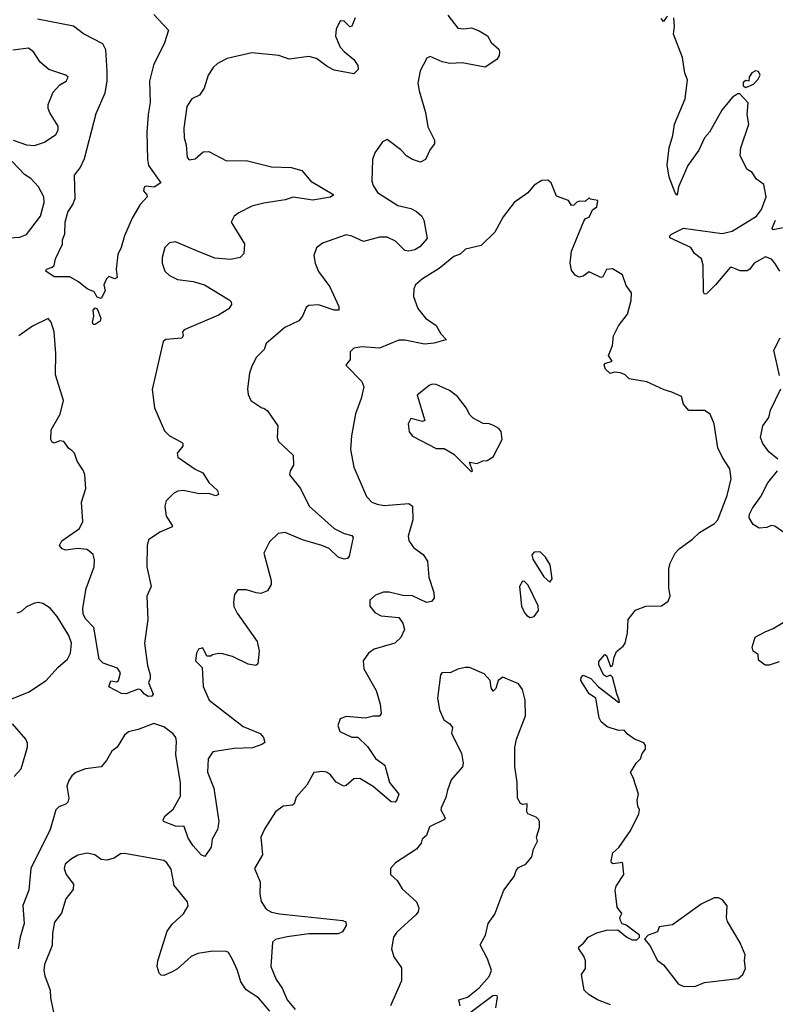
# Model space of a CAD drawing. Extents: x 2293139 to 2515392, y 824115 to 1006937.
# Tile 254 of 256: x 2350880 to 2354736, y 991302 to 996329. Entities that reach past the tile are written whole.
import ezdxf

# ---------------------------------------------------------------- set-up
doc = ezdxf.new("R2010")
doc.units = 0

msp = doc.modelspace()

# ---------------------------------------------------------------- linework, layer by layer
at = {"layer": '0CON10XD'}
for points in [[(2352591.8, 996338.2), (2352575, 996295.8), (2352565, 996292.5), (2352535, 996321.2), (2352515, 996322.5), (2352495, 996280), (2352490.8, 996245), (2352515, 996189.2), (2352535, 996165.6), (2352585, 996125.7), (2352605.7, 996095), (2352606.2, 996075), (2352585, 996052.9), (2352485, 996071.3), (2352449.6, 996089.6), (2352395, 996130.5), (2352355, 996140), (2352255, 996126.9), (2352202.5, 996145), (2352065, 996160), (2351939.1, 996130.9), (2351888.8, 996105), (2351866.7, 996085), (2351842, 996045), (2351820.3, 995979.7), (2351796.8, 995943.2), (2351758.8, 995925), (2351732, 995885), (2351716.9, 995775), (2351718.6, 995725), (2351729.4, 995689.4), (2351733.8, 995625), (2351745, 995613.8), (2351775, 995617.5), (2351816.1, 995653.9), (2351845, 995656), (2351935, 995608.9), (2352035, 995610), (2352165, 995577.8), (2352265, 995574.3), (2352318.7, 995558.7), (2352366, 995505), (2352482.5, 995435), (2352466.6, 995423.4), (2352375, 995407.8), (2352275, 995422.5), (2352235, 995408.8), (2352125, 995392.7), (2352065, 995376.2), (2351997.4, 995342.6), (2351973.8, 995325), (2351958.8, 995295), (2352027.5, 995185), (2352023.8, 995135), (2352005, 995114.2), (2351955, 995104.2), (2351875, 995111.4), (2351787.5, 995147.5), (2351675, 995194.4), (2351645, 995190), (2351621.1, 995165), (2351606.9, 995115), (2351607.1, 995085), (2351620, 995045), (2351645, 995023.3), (2351685, 995002.7), (2351765, 994991.9), (2351823.3, 994975), (2351949.2, 994899.2), (2351958.8, 994888.8), (2351960.8, 994875), (2351947, 994853), (2351895, 994821.1), (2351718.8, 994745), (2351710, 994735), (2351713.8, 994715), (2351706.9, 994703.1), (2351625, 994695.7), (2351611.2, 994685), (2351555, 994440), (2351567, 994347), (2351619.5, 994229.5), (2351644.2, 994204.2), (2351705, 994172.5), (2351712.5, 994165), (2351711.7, 994151.7), (2351682.9, 994115), (2351686, 994095), (2351775, 994034.4), (2351815, 994016), (2351845.5, 993965.5), (2351889.2, 993925), (2351894, 993905), (2351881.4, 993898.6), (2351845, 993909.4), (2351795, 993907.8), (2351715, 993925.6), (2351687.4, 993922.6), (2351665, 993910.6), (2351627.9, 993872.1), (2351620, 993845), (2351626.9, 993795), (2351658.8, 993745), (2351655, 993737.5), (2351595, 993713.3), (2351536.4, 993673.6), (2351529.5, 993645), (2351527.8, 993535), (2351551.2, 993435), (2351529.2, 993385), (2351533, 993267), (2351515.8, 993145), (2351531.1, 993031.1), (2351546, 992984), (2351546.1, 992963.9), (2351537.5, 992945), (2351560.8, 992885), (2351553.8, 992875), (2351535, 992873.8), (2351516.5, 992885), (2351497.6, 992907.6), (2351485, 992911.5), (2351444, 992895), (2351425, 992886.7), (2351398.6, 992888.6), (2351335, 992922.5), (2351345, 992953.3), (2351375, 992948.8), (2351383.3, 992955), (2351393.8, 992995), (2351378.8, 993018.8), (2351305, 993044), (2351285.8, 993065), (2351258.2, 993225), (2351215, 993270.9), (2351204.3, 993295), (2351202.7, 993325), (2351219.8, 993425), (2351259.5, 993535), (2351261.1, 993571.1), (2351255, 993598), (2351224.5, 993624.5), (2351175, 993628.5), (2351115, 993620), (2351097.1, 993627.1), (2351083.5, 993645), (2351095, 993667.5), (2351185, 993731.5), (2351202.4, 993767.6), (2351194.9, 993865), (2351216.7, 993935), (2351211.6, 994005), (2351205.8, 994025), (2351172.9, 994075), (2351159.5, 994115), (2351145, 994129.4), (2351129.8, 994139.8), (2351105, 994175.6), (2351085, 994178.1), (2351055, 994167.5), (2351045, 994172), (2351038.6, 994185), (2351040, 994235), (2351086.7, 994315), (2351102.9, 994385), (2351062.5, 994515), (2351064.6, 994625), (2351056, 994735), (2351041.2, 994785), (2351025, 994803.3), (2350945, 994764.4), (2350875, 994715.5)], [(2351564.4, 996354.4), (2351638.8, 996275), (2351619.1, 996210.9), (2351563.3, 996096.7), (2351541.5, 996015), (2351546.3, 995906.3), (2351534.5, 995845), (2351528.9, 995755), (2351531.9, 995615), (2351537.5, 995585), (2351600, 995495), (2351566.1, 995473.9), (2351525, 995478.6), (2351515, 995473.3), (2351510.8, 995455), (2351528.8, 995435), (2351530, 995425), (2351494.3, 995385.7), (2351454, 995315), (2351413.8, 995225), (2351397.5, 995165), (2351380.7, 995129.3), (2351372.5, 995055), (2351377.1, 995012.9), (2351365, 995006.2), (2351335, 995017.5), (2351322.5, 995005), (2351308.8, 994975), (2351315.5, 994945), (2351295, 994904.7), (2351275, 994912.7), (2351259.8, 994939.8), (2351224.3, 994955), (2351180.3, 994990.3), (2351135.7, 995015.7), (2351055, 995016.8), (2351012.5, 995045), (2351016.9, 995055), (2351045.4, 995064.6), (2351055.5, 995074.5), (2351062.4, 995107.6), (2351097.5, 995182.5), (2351098.1, 995205), (2351110.9, 995235), (2351112.6, 995295), (2351125, 995346.9), (2351150.5, 995385), (2351162.2, 995415), (2351158.8, 995535), (2351187.8, 995572.2), (2351210.1, 995619.9), (2351269.7, 995850.3), (2351316.5, 995955), (2351326.2, 996015), (2351326.3, 996066.3), (2351319.7, 996175), (2351304.7, 996204.7), (2351205, 996256.2), (2351155, 996295.6), (2350970.8, 996330.8)], [(2353065, 996352.5), (2353115, 996286.2), (2353145, 996281.2), (2353185, 996286.7), (2353225, 996272), (2353266.1, 996246.1), (2353285, 996212.5), (2353325, 996177.5), (2353328.8, 996165), (2353326.2, 996145), (2353314.2, 996125.8), (2353255, 996085.7), (2353138.1, 996108.1), (2353107.5, 996107.5)], [(2354183.3, 996346.7), (2354165, 996320), (2354152.5, 996335)], [(2354759.2, 995045), (2354733.3, 995085), (2354715.8, 995105.8), (2354685, 995117.5), (2354628.1, 995085), (2354605.3, 995054.7), (2354592.6, 995047.4), (2354556, 995046), (2354515, 995064.4), (2354505, 995063.1), (2354430, 994975), (2354385, 994930), (2354375, 994926.7), (2354368.3, 994938.3), (2354367.5, 995075), (2354358.1, 995108.1), (2354323.3, 995135), (2354303.8, 995165), (2354196.7, 995215), (2354196.7, 995225), (2354205.9, 995234.1), (2354266.4, 995263.6), (2354465, 995236.7), (2354515, 995248.8), (2354639.5, 995325), (2354665, 995360), (2354689.4, 995425), (2354677, 995487), (2354640, 995515), (2354618, 995548), (2354590, 995565), (2354557.1, 995635), (2354559.4, 995675), (2354600.8, 995795), (2354591.2, 995845), (2354597.5, 995905), (2354555, 995950), (2354545, 995950), (2354517, 995933), (2354462.7, 995867.3), (2354400, 995755), (2354374.2, 995725), (2354345, 995662.5), (2354289.2, 995585), (2354241.2, 995475), (2354235, 995432.5), (2354223.8, 995445), (2354194, 995525), (2354183, 995587), (2354193.3, 995675), (2354212, 995738), (2354221.2, 995795), (2354275.6, 995924.4), (2354288.3, 996021.7), (2354273.8, 996055), (2354261.2, 996135), (2354216.2, 996255), (2354222, 996295), (2354217.3, 996337.3)], [(2350845.7, 995714.3), (2350915, 995690), (2350955, 995687.1), (2351007.1, 995702.9), (2351065, 995742), (2351075.6, 995764.4), (2351075.7, 995785), (2351033.4, 995853.4), (2351024.6, 995875), (2351024.6, 995895), (2351051.1, 995958.9), (2351084.4, 995995.6), (2351117.5, 996015), (2351127.5, 996035), (2351115.9, 996045.9), (2351028.8, 996075), (2350985, 996112), (2350950, 996165), (2350925, 996183.3), (2350845, 996173.1)], [(2353107.5, 996107.5), (2353075, 996105.7), (2353035, 996114.2), (2352975, 996141.2), (2352957.7, 996132.3), (2352922.6, 996067.4), (2352911.9, 996005), (2352917.5, 995965), (2352950.6, 995855), (2352962, 995782), (2352997, 995713), (2352996, 995695), (2352973.6, 995666.4), (2352950.5, 995615), (2352925, 995601.5), (2352884.6, 995614.6), (2352855, 995632.5), (2352824.4, 995665), (2352755, 995716.5), (2352730.6, 995705), (2352691.4, 995648.6), (2352680, 995615), (2352676.7, 995505), (2352682.8, 995482.8), (2352705, 995446), (2352809.3, 995379.3), (2352875, 995364.5), (2352905, 995348.8), (2352932.5, 995325), (2352942.7, 995305), (2352958.4, 995211.6), (2352920.9, 995169.1), (2352896.1, 995153.9), (2352865, 995147.8), (2352845, 995150.6), (2352798.1, 995198.1), (2352755, 995218.8), (2352715, 995217.9), (2352635, 995195.5), (2352575, 995224.4), (2352545, 995230.6), (2352425, 995188), (2352395, 995163.3), (2352380, 995125), (2352387.5, 995085), (2352405, 995044), (2352461.9, 994965), (2352507.5, 994865), (2352508.8, 994845), (2352484.3, 994845.7), (2352405, 994872.5), (2352355, 994870), (2352341.4, 994858.6), (2352322.3, 994815), (2352305, 994792.1), (2352233.5, 994756.5), (2352138, 994675), (2352127.5, 994645), (2352086, 994605), (2352062.9, 994555), (2352052.5, 994525), (2352042.9, 994445), (2352045.8, 994415.8), (2352060, 994385), (2352115, 994346.7), (2352126.2, 994346.2), (2352145, 994332.5), (2352196.7, 994255), (2352194, 994195), (2352201.2, 994175), (2352275.9, 994105.9), (2352276.2, 994055), (2352260, 994025), (2352256.7, 994005), (2352312.9, 993935), (2352357.5, 993845), (2352485, 993731.9), (2352535.3, 993705.3), (2352575.4, 993695.4), (2352581.4, 993685), (2352560.8, 993589.2), (2352552.5, 993577.5), (2352535.6, 993574.4), (2352505, 993584.4), (2352458.5, 993628.5), (2352420.8, 993645), (2352322.6, 993672.6), (2352235, 993711.5), (2352198.8, 993705), (2352155, 993663.3), (2352125.8, 993605), (2352163.8, 993465), (2352163.3, 993445), (2352145, 993412.5), (2352110.7, 993399.3), (2352086.4, 993403.6), (2352037.7, 993417.7), (2351992.3, 993417.7), (2351975.9, 993394.1), (2351970, 993355), (2351973, 993333), (2351988.8, 993298.8), (2352091.2, 993155), (2352101.2, 993105), (2352095, 993040), (2352085, 993032.5), (2352045, 993038), (2351965, 993077.5), (2351915, 993091.2), (2351895, 993092.5), (2351863, 993087), (2351855, 993080), (2351835, 993080), (2351815, 993122.5), (2351792.5, 993115), (2351782.5, 993095), (2351777.5, 993055), (2351811.7, 993021.7), (2351816, 992925), (2351846, 992855), (2352020.6, 992720.6), (2352107.1, 992685), (2352124.4, 992665), (2352130.7, 992639.3), (2352115, 992628), (2352068.1, 992611.9), (2351975, 992608.8), (2351865, 992591.4), (2351841.8, 992555), (2351838.1, 992488.1), (2351871.1, 992405), (2351895.9, 992235), (2351888.9, 992195), (2351862.5, 992145), (2351856.4, 992103.6), (2351825, 992056.2), (2351805, 992065.6), (2351765, 992110.4), (2351740.1, 992150.1), (2351719.4, 992209.4), (2351675, 992212.3), (2351613.3, 992235), (2351612, 992245), (2351622.2, 992265), (2351662.3, 992297.7), (2351700.4, 992365), (2351699.7, 992435), (2351675.8, 992575), (2351680, 992645), (2351676.1, 992665), (2351663.3, 992683.3), (2351615, 992717.9), (2351565, 992735.5), (2351485, 992704.5), (2351435, 992693.6), (2351415, 992676.9), (2351377.5, 992615), (2351349.5, 992595), (2351323.1, 992546.9), (2351295, 992513.8), (2351215, 992504.5), (2351166, 992485), (2351145, 992467.8), (2351130, 992445), (2351119.6, 992415), (2351130.9, 992355), (2351125.5, 992335), (2351115, 992323.3), (2351079.3, 992310.7), (2351063.8, 992295), (2351034.6, 992194.6), (2350935.9, 991995), (2350926.1, 991885), (2350896.6, 991806.6), (2350901.9, 991715), (2350881.4, 991645), (2350872.5, 991585)], [(2354585, 995983.3), (2354625, 996000), (2354647.5, 996025), (2354657.5, 996045), (2354650, 996065), (2354635, 996067.5), (2354615, 996057.5), (2354602.5, 996035), (2354600, 996015), (2354585, 996017.5), (2354571.7, 996008.3), (2354571.7, 995991.7), (2354585, 995983.3)], [(2350825.4, 995214.6), (2350880.9, 995219.1), (2350915, 995232.5), (2350985.7, 995325), (2351004.3, 995395), (2351003.1, 995425), (2350976.5, 995475), (2350937.3, 995517.3), (2350905, 995538.8), (2350841.2, 995605)], [(2353945, 991730), (2353942.5, 991745), (2353952.5, 991765), (2353928.8, 991798.8), (2353918, 991885), (2353924.3, 991905), (2353962, 991965), (2353958.3, 992018.3), (2353955, 992026), (2353908.8, 992018.8), (2353900, 992025), (2353898.8, 992035), (2353906.2, 992075), (2353937.3, 992102.7), (2353999.1, 992190.9), (2354040, 992275), (2354043.3, 992295), (2354033.9, 992313.9), (2354031.2, 992345), (2354036.7, 992375), (2354010.5, 992460.5), (2353996.7, 992485), (2354025, 992532.5), (2354047.5, 992555), (2354056.7, 992583.3), (2354072.5, 992605), (2354073, 992623), (2354065, 992636.7), (2354017.5, 992655), (2353980.8, 992680.8), (2353965, 992702.5), (2353935, 992700), (2353878.3, 992718.3), (2353846.7, 992745), (2353837.5, 992765), (2353820, 992865), (2353785, 992887.5), (2353743.3, 992955), (2353745, 992970), (2353755, 992982.5), (2353795, 992966), (2353833.1, 992923.1), (2353935, 992843.8), (2353940, 992845), (2353938.8, 992855), (2353926.7, 992886.7), (2353905, 992972.5), (2353895, 992982.5), (2353875, 992973.5), (2353858.2, 992985), (2353834.5, 993035), (2353835, 993052.5), (2353865, 993088.8), (2353875, 993082.5), (2353895, 993027.5), (2353905, 993030), (2353912.9, 993075), (2353925, 993103.3), (2353959.7, 993130.3), (2353969.2, 993145), (2353981.9, 993198.1), (2353985, 993266.7), (2354022, 993315), (2354075, 993334.3), (2354155, 993336.7), (2354189.6, 993360.4), (2354199.1, 993385), (2354192.3, 993427.7), (2354191.4, 993525), (2354199.4, 993555), (2354224.4, 993605), (2354245, 993628.1), (2354313.7, 993676.3), (2354348.9, 993711.1), (2354425, 993756.5), (2354442.7, 993775), (2354489.5, 993900.5), (2354510.8, 993985), (2354503.5, 994035), (2354466.2, 994093.8), (2354443, 994143), (2354422.9, 994265), (2354402.5, 994315), (2354375, 994333.3), (2354293.9, 994333.9), (2354266.4, 994366.4), (2354256.7, 994405), (2354207.6, 994427.6), (2354168.3, 994438.3), (2354080.5, 994480.5), (2353990, 994495), (2353970, 994515), (2353945, 994526.7), (2353915, 994530), (2353893, 994523), (2353868.8, 994545), (2353862.9, 994565), (2353866.1, 994573.9), (2353902.5, 994585), (2353884.2, 994615), (2353904.5, 994665.5), (2353909.5, 994715), (2353935, 994766.2), (2353981.9, 994825), (2353999.4, 994895), (2354001.2, 994935), (2353975, 994972.5), (2353955.4, 995025.4), (2353905, 995057.5), (2353875, 995053.3), (2353855, 995016.2), (2353845, 995012.5), (2353785, 995040.8), (2353755, 995020), (2353735, 995013.8), (2353713.9, 995023.9), (2353695, 995050), (2353688.8, 995085), (2353695, 995147.5), (2353759.3, 995300.7), (2353767, 995313), (2353785, 995320), (2353802.5, 995357.5), (2353825, 995372.5), (2353830, 995405), (2353793, 995413), (2353785, 995420), (2353765, 995400), (2353738.3, 995401.7), (2353723, 995397), (2353708.3, 995381.7), (2353695, 995380), (2353680, 995405), (2353618.3, 995428.3), (2353592.5, 995495), (2353575, 995510), (2353545, 995507.5), (2353505, 995483.3), (2353473.3, 995445), (2353403.3, 995395), (2353347.7, 995322.3), (2353305, 995243.3), (2353235, 995176.2), (2353155, 995158), (2353127.6, 995132.4), (2353095, 995120), (2353021.1, 995058.9), (2352935, 995005.7), (2352900, 994975), (2352891.4, 994955), (2352890, 994915), (2352910.8, 994855), (2352950.8, 994805), (2353005, 994768), (2353029.2, 994725), (2353057.5, 994695), (2353053.6, 994693.6), (2352995, 994676.7), (2352945, 994672.9), (2352845, 994692.9), (2352815, 994692.1), (2352715, 994651.8), (2352625, 994659.4), (2352585, 994651.2), (2352566.1, 994633.9), (2352565.8, 994594.2), (2352544.4, 994565.6), (2352625, 994480.8), (2352635.7, 994455), (2352623.1, 994395), (2352593.8, 994316.2), (2352573.1, 994205), (2352568.1, 994135), (2352584.3, 994045), (2352649.2, 993895), (2352676.4, 993866.4), (2352704.6, 993854.6), (2352739.3, 993849.3), (2352865, 993858.6), (2352884.2, 993845), (2352886.2, 993775), (2352861.7, 993691.7), (2352865, 993667.5), (2352875, 993653.8), (2352890, 993635), (2352938, 993598), (2352961.2, 993565), (2352967.5, 993482.5), (2352993.1, 993405), (2352994.5, 993375), (2352981.7, 993358.3), (2352955, 993353.2), (2352885, 993387.5), (2352835, 993389.2), (2352765, 993406.2), (2352736.1, 993406.1), (2352695, 993391.2), (2352666.7, 993365), (2352666.7, 993335), (2352692.7, 993302.7), (2352725, 993286.2), (2352815, 993276.7), (2352835, 993247.5), (2352843.8, 993215), (2352824, 993175), (2352794.3, 993145.7), (2352688.8, 993115), (2352660, 993095), (2352632, 993055), (2352636, 993015), (2352698.6, 992905), (2352719.2, 992835), (2352723.6, 992786.4), (2352715, 992773.8), (2352685, 992773.8), (2352645, 992763.3), (2352545, 992772), (2352515, 992758.8), (2352503.1, 992725), (2352512.9, 992695), (2352575, 992666.2), (2352605.8, 992665.8), (2352655, 992618), (2352695, 992557.1), (2352742.7, 992522.7), (2352766.2, 992435), (2352814.6, 992375), (2352805, 992345.7), (2352795, 992334.5), (2352775, 992336.5), (2352683.6, 992413.6), (2352615, 992454.2), (2352585, 992454), (2352545, 992418.8), (2352533.9, 992416.1), (2352495, 992437.1), (2352465, 992474.3), (2352445, 992487.1), (2352425, 992490.6), (2352380, 992485), (2352345, 992421.2), (2352290.5, 992359.5), (2352280.8, 992325), (2352271.7, 992318.3), (2352225, 992314.3), (2352185.6, 992284.4), (2352130.3, 992199.7), (2352110, 992155), (2352119.2, 992065), (2352078, 991995), (2352106.9, 991926.9), (2352106, 991865), (2352112.5, 991827.5), (2352138, 991788), (2352165, 991772.2), (2352205, 991763.6), (2352529.4, 991729.4), (2352543.3, 991723.3), (2352546, 991705), (2352527, 991673), (2352505, 991661.5), (2352355, 991662.3), (2352245, 991647.5), (2352185, 991633.1), (2352170.2, 991619.8), (2352160.5, 991495), (2352188.7, 991428.7), (2352218.8, 991385), (2352245, 991325.8), (2352285, 991275.8)], [(2354775, 995266.8), (2354725, 995255.7), (2354719.6, 995265), (2354737.1, 995305)], [(2351265, 994772.7), (2351255, 994773.3), (2351250.9, 994785), (2351258.2, 994815), (2351254.1, 994845), (2351265, 994858), (2351275, 994852.2), (2351294.5, 994805), (2351290.2, 994789.8), (2351265, 994772.7)], [(2354757.3, 994512.7), (2354727.9, 994642.1), (2354760.8, 994705)], [(2353185, 994020), (2353190, 994025), (2353175, 994070), (2353215, 994062.5), (2353243, 994077), (2353265, 994077.5), (2353295, 994097.5), (2353341.2, 994185), (2353335.9, 994225.9), (2353325, 994242.5), (2353297.7, 994257.7), (2353275, 994266.2), (2353245, 994266.7), (2353193.3, 994295), (2353175, 994313.3), (2353160, 994345), (2353114, 994405), (2353073.8, 994435), (2353005, 994465.7), (2352985, 994467.5), (2352968.8, 994461.2), (2352907.7, 994412.3), (2352946.7, 994283.3), (2352935, 994276.7), (2352875, 994292.5), (2352862, 994265), (2352866.7, 994225), (2352885, 994203.3), (2353005, 994140), (2353045, 994140), (2353095, 994111.2), (2353185, 994020)], [(2354748.8, 994085), (2354702.2, 994122.2), (2354671.9, 994165), (2354660.5, 994195), (2354671.9, 994255), (2354701.7, 994298.3), (2354711.2, 994335), (2354764.1, 994444.1)], [(2354785, 993706.7), (2354733, 993743), (2354715, 993746.2), (2354693, 993737), (2354653, 993733), (2354622.3, 993752.3), (2354602.5, 993785), (2354604.3, 993805), (2354620, 993835), (2354662.5, 993895), (2354698, 993965), (2354746, 994025)], [(2353585, 993457.5), (2353596.2, 993475), (2353585.9, 993545.9), (2353562.5, 993585), (2353535, 993612.5), (2353505, 993610), (2353493.9, 993596.1), (2353498.8, 993575), (2353555, 993484), (2353585, 993457.5)], [(2353485, 993277.5), (2353505, 993282.5), (2353527.1, 993312.9), (2353525, 993336.7), (2353475, 993441.2), (2353455, 993461.2), (2353445, 993462.5), (2353430, 993435), (2353440, 993335), (2353455, 993300), (2353467, 993287), (2353485, 993277.5)], [(2350835, 992860), (2350925, 992896.2), (2351015, 992955.5), (2351075, 993021.9), (2351124.3, 993065), (2351139.4, 993095), (2351144.4, 993145), (2351130.8, 993185), (2351071.7, 993281.7), (2351035, 993324), (2350998.3, 993348.3), (2350975, 993354), (2350955, 993349.2), (2350915, 993331.4), (2350885, 993305.8), (2350865, 993298.6)], [(2354755, 993050), (2354705, 993034), (2354683.9, 993033.9), (2354649.3, 993059.3), (2354647.7, 993087.7), (2354623.3, 993105), (2354618, 993125), (2354633.6, 993176.4), (2354683, 993203), (2354725, 993220), (2354785, 993256.9)], [(2353127.2, 991295), (2353120, 991325), (2353165, 991338.2), (2353224.5, 991385.5), (2353275.4, 991445), (2353288.1, 991475), (2353266.2, 991535), (2353230, 991605), (2353256, 991655), (2353270, 991715), (2353305, 991762.5), (2353350, 991885), (2353403.3, 991955), (2353414, 991986), (2353425, 992000), (2353463, 992017), (2353493.8, 992055), (2353501.2, 992095), (2353522.5, 992135), (2353517.5, 992155), (2353532.5, 992205), (2353532.5, 992235), (2353526.4, 992246.4), (2353515, 992257.5), (2353472.5, 992275), (2353467.5, 992285), (2353470, 992325), (2353445, 992322.5), (2353435, 992327.5), (2353420, 992355), (2353418.8, 992435), (2353406.1, 992516.1), (2353406.1, 992613.9), (2353414.2, 992655.8), (2353461.2, 992775), (2353458.8, 992855), (2353445, 992910), (2353425, 992937.5), (2353345, 992972.5), (2353321.2, 992955), (2353310, 992915), (2353295, 992900), (2353285, 992917.5), (2353281.2, 992955), (2353249.2, 992989.2), (2353175, 993021.2), (2353155, 993021.2), (2353115, 993013.3), (2353076.4, 992993.6), (2353035, 992996.2), (2353026.7, 992985), (2353011.2, 992865), (2353022, 992805), (2353044.3, 992755), (2353075, 992734), (2353088.8, 992715), (2353083.8, 992685), (2353134, 992585), (2353143.6, 992533.6), (2353138.8, 992515), (2353082.3, 992447.7), (2353062, 992395), (2353055, 992357.5), (2353030, 992305), (2353028, 992295), (2353050.4, 992255), (2353047.1, 992245), (2352971.2, 992208.8), (2352956.2, 992163.8), (2352934.2, 992145), (2352929.2, 992125), (2352903.8, 992095), (2352797.5, 992025), (2352772.5, 991995), (2352772.5, 991965), (2352806.7, 991935), (2352831.7, 991891.7), (2352905, 991826), (2352915.8, 991795), (2352913.8, 991775), (2352901.2, 991758.8), (2352805, 991670), (2352788, 991645), (2352777.5, 991585), (2352788.8, 991545), (2352828.8, 991488.8), (2352827.9, 991422.1), (2352772, 991295)], [(2350852.2, 992465), (2350887.9, 992505), (2350920, 992615), (2350919.3, 992635), (2350910.4, 992655), (2350843.6, 992733.6)], [(2352156.6, 991266.6), (2352097.8, 991335), (2352035.3, 991375.3), (2352007.7, 991417.7), (2351990.9, 991475), (2351965, 991530.8), (2351945, 991566.2), (2351935, 991571.2), (2351865, 991574.2), (2351788.7, 991561.3), (2351755, 991545.8), (2351685, 991484), (2351654.2, 991465.8), (2351615, 991450), (2351601.2, 991451.2), (2351591.7, 991461.7), (2351581.2, 991495), (2351584.1, 991524.1), (2351631.5, 991675), (2351657.8, 991712.2), (2351715, 991763.8), (2351738.8, 991805), (2351735.8, 991825.8), (2351668.3, 991908.3), (2351652.9, 991992.9), (2351631.2, 992025), (2351615, 992035.6), (2351415, 992072.9), (2351395, 992071.2), (2351362.4, 992047.6), (2351325, 992037.8), (2351295, 992041.4), (2351262.5, 992065), (2351223.9, 992073.9), (2351175.9, 992064.1), (2351143.8, 992045), (2351112.4, 992017.6), (2351107.5, 991995), (2351117.5, 991965), (2351153.8, 991915), (2351152.3, 991887.7), (2351115, 991841.2), (2351093, 991767), (2351057.9, 991722.1), (2351046.7, 991665), (2351045, 991602.5), (2351005.5, 991505), (2351002.9, 991475), (2351007.6, 991447.6), (2351035.6, 991375), (2351037.5, 991335), (2351055.3, 991245.3)], [(2354325, 991392.5), (2354375, 991413.1), (2354545.4, 991434.6), (2354570, 991455), (2354584, 991485), (2354578.8, 991525), (2354582, 991555), (2354555.9, 991615.9), (2354491.2, 991725), (2354486.2, 991745), (2354490, 991805), (2354466.2, 991835), (2354445, 991845.8), (2354424.2, 991845.8), (2354357.2, 991812.8), (2354211.7, 991708.3), (2354142.5, 991697.5), (2354135, 991672.5), (2354087.5, 991655), (2354067.5, 991635), (2354095, 991602.5), (2354135, 991526.7), (2354165, 991503.3), (2354241.2, 991405), (2354265, 991394.2), (2354325, 991392.5)], [(2353895, 991299.2), (2353827.5, 991325), (2353785, 991351.2), (2353760, 991375), (2353746.7, 991455), (2353766.7, 991485), (2353766.7, 991525), (2353758.3, 991548.3), (2353733.3, 991585), (2353733.3, 991595), (2353757.5, 991615), (2353780, 991645), (2353825, 991666.7), (2353875, 991681.2), (2353931.7, 991681.7), (2353977.5, 991645), (2354005, 991631.2), (2354028.3, 991631.7), (2354042.5, 991645), (2354042.5, 991655), (2353975, 991706.7), (2353953.3, 991713.3), (2353945, 991730)], [(2353310, 991285), (2353318.3, 991338.3), (2353315.8, 991345.8), (2353307.5, 991347.5), (2353294.2, 991345), (2353165, 991247.8)]]:
    msp.add_lwpolyline(points, dxfattribs=at)

doc.saveas('drawing.dxf')
